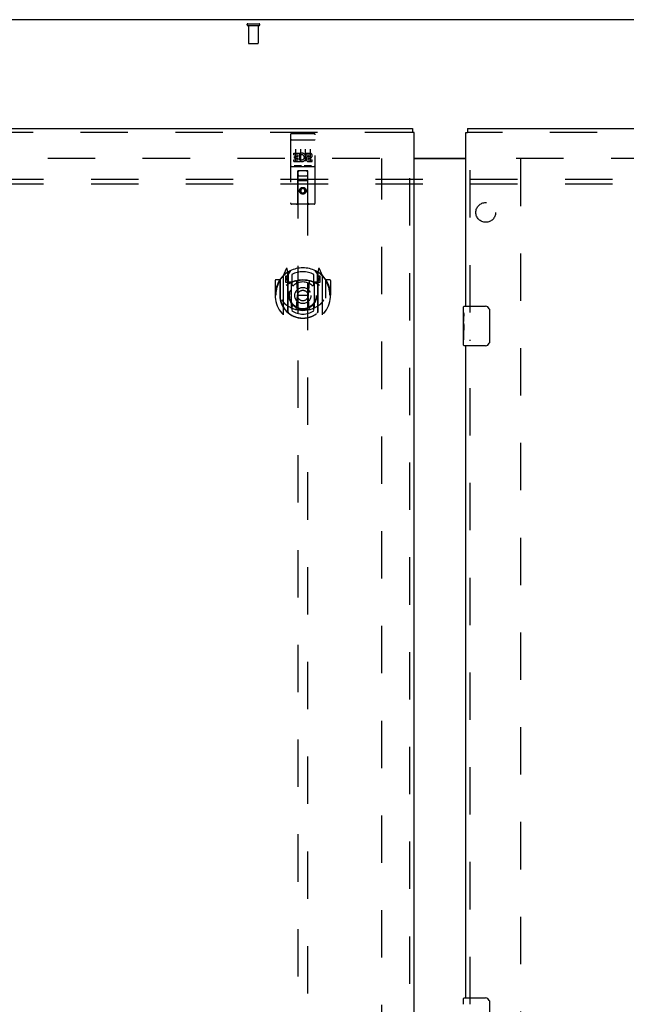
# Model space of a CAD drawing. Header units: inches. Extents: x 0 to 218, y 0 to 141.
# Tile 61 of 76: x 56 to 71, y 82 to 107. Entities that reach past the tile are written whole.
import ezdxf

# ---------------------------------------------------------------- set-up
doc = ezdxf.new("R2010")
doc.units = ezdxf.units.IN
doc.header["$LTSCALE"] = 11.987179
doc.header["$MEASUREMENT"] = 0
doc.linetypes.add('HIDDEN', pattern=[0.2, 0.1, -0.1])
doc.layers.get('0').update_dxf_attribs({"linetype": 'CONTINUOUS'})
for name, color, linetype in [('DEFAULT_2', 8, 'HIDDEN'), ('MAIN_RH_DOOR_ASSEMBLY', 7, 'CONTINUOUS'), ('SECONDARY_LH_DOOR_ASSEMBLY', 7, 'CONTINUOUS'), ('SUBPANEL', 7, 'CONTINUOUS')]:
    doc.layers.add(name, color=color, linetype=linetype)

msp = doc.modelspace()

# ---------------------------------------------------------------- linework, layer by layer
at = {"color": 7, "linetype": 'Continuous'}
for p, q in [((94.221, 106.649), (40.575, 106.649)), ((65.835, 103.149), (67.148, 103.149))]:
    msp.add_line(p, q, dxfattribs=at)
at = {"color": 3, "linetype": 'Continuous'}
msp.add_line((65.835, 103.134), (67.148, 103.134), dxfattribs=at)
at = {"layer": 'DEFAULT_2', "color": 8, "linetype": 'HIDDEN'}
for p, q in [((61.631, 106.545), (61.915, 106.545)), ((61.631, 106.502), (61.915, 106.502)), ((61.649, 106.502), (61.649, 106.055)), ((61.897, 106.502), (61.897, 106.055)), ((61.659, 106.045), (61.887, 106.045)), ((42.19, 103.149), (65.127, 103.149)), ((65.023, 42.164), (65.023, 103.134)), ((68.419, 103.149), (91.356, 103.149)), ((68.523, 103.134), (68.523, 42.164))]:
    msp.add_line(p, q, dxfattribs=at)
for centre, radius, start, end in [((61.631, 106.524), 0.0215, 90, 270), ((61.915, 106.524), 0.0215, 270, 90), ((61.659, 106.055), 0.01, 180, 270), ((61.887, 106.055), 0.01, 270, 360)]:
    msp.add_arc(centre, radius, start, end, dxfattribs=at)
at = {"layer": 'MAIN_RH_DOOR_ASSEMBLY', "color": 7, "linetype": 'Continuous'}
for p, q in [((67.19, 103.899), (67.19, 103.795)), ((67.148, 103.795), (67.19, 103.795)), ((67.103, 99.399), (67.643, 99.399)), ((67.088, 99.239), (67.088, 99.384)), ((67.088, 98.981), (67.088, 99.238)), ((67.094, 99.182), (67.088, 99.182)), ((67.095, 99.015), (67.095, 99.151)), ((67.743, 99.299), (67.743, 98.499)), ((67.088, 99.015), (67.095, 99.015)), ((67.088, 98.414), (67.088, 98.978)), ((67.089, 98.952), (67.088, 98.952)), ((67.089, 98.954), (67.091, 98.932)), ((67.088, 98.82), (67.094, 98.82)), ((67.088, 98.784), (67.095, 98.784)), ((67.088, 98.721), (67.095, 98.721)), ((67.095, 98.554), (67.095, 98.784)), ((67.088, 98.554), (67.095, 98.554)), ((67.643, 98.399), (67.103, 98.399)), ((67.088, 81.739), (67.088, 81.884)), ((67.103, 81.899), (67.643, 81.899)), ((67.743, 81.799), (67.743, 80.999))]:
    msp.add_line(p, q, dxfattribs=at)
at = {"layer": 'MAIN_RH_DOOR_ASSEMBLY', "color": 3, "linetype": 'Continuous'}
for p, q in [((67.19, 103.899), (92.043, 103.899)), ((67.148, 99.399), (67.148, 103.795)), ((67.148, 81.899), (67.148, 98.399))]:
    msp.add_line(p, q, dxfattribs=at)
at = {"layer": 'MAIN_RH_DOOR_ASSEMBLY', "color": 8, "linetype": 'HIDDEN'}
for p, q in [((92.043, 103.795), (67.19, 103.795)), ((67.252, 99.244), (67.252, 103.795)), ((67.252, 81.744), (67.252, 98.554))]:
    msp.add_line(p, q, dxfattribs=at)
at = {"layer": 'MAIN_RH_DOOR_ASSEMBLY', "color": 7, "linetype": 'Continuous'}
for points in [[(67.088, 99.239), (67.088, 99.235), (67.088, 99.23), (67.089, 99.225), (67.091, 99.212)], [(67.091, 99.212), (67.091, 99.204), (67.092, 99.196), (67.093, 99.188)], [(67.093, 99.188), (67.094, 99.179), (67.094, 99.17), (67.095, 99.16), (67.095, 99.151)], [(67.736, 99.336), (67.738, 99.33), (67.74, 99.324), (67.741, 99.318), (67.742, 99.312), (67.743, 99.306), (67.743, 99.299)], [(67.088, 98.981), (67.088, 98.973), (67.088, 98.964), (67.089, 98.954)], [(67.091, 98.932), (67.092, 98.92), (67.093, 98.908), (67.094, 98.896), (67.094, 98.883), (67.095, 98.87), (67.095, 98.857), (67.095, 98.845), (67.094, 98.832), (67.094, 98.819), (67.093, 98.807), (67.092, 98.795)], [(67.743, 98.499), (67.743, 98.493), (67.742, 98.487), (67.741, 98.481), (67.74, 98.475), (67.738, 98.469), (67.736, 98.463)], [(67.736, 81.836), (67.738, 81.83), (67.74, 81.824), (67.741, 81.818), (67.742, 81.812), (67.743, 81.806), (67.743, 81.799)]]:
    msp.add_lwpolyline(points, dxfattribs=at)
for centre, radius, start, end in [((67.103, 99.384), 0.015, 90, 180), ((67.643, 99.299), 0.1, 21.1999, 90), ((67.103, 98.414), 0.015, 180, 270), ((67.643, 98.499), 0.1, 270, 338.7946), ((67.103, 81.884), 0.015, 90, 180), ((67.643, 81.799), 0.1, 21.1999, 90)]:
    msp.add_arc(centre, radius, start, end, dxfattribs=at)
msp.add_ellipse((67.351, 98.815), major_axis=(0.263, 0), ratio=0.432808, start_param=-3.141593, end_param=-2.961605, dxfattribs=at)
at = {"layer": 'SECONDARY_LH_DOOR_ASSEMBLY', "color": 3, "linetype": 'Continuous'}
for p, q in [((40.94, 103.899), (65.793, 103.899)), ((65.835, 41.503), (65.835, 103.795))]:
    msp.add_line(p, q, dxfattribs=at)
at = {"layer": 'SECONDARY_LH_DOOR_ASSEMBLY', "color": 7, "linetype": 'Continuous'}
for p in [(65.793, 103.899), (65.835, 103.795)]:
    msp.add_line(p, (65.793, 103.795), dxfattribs=at)
at = {"layer": 'SECONDARY_LH_DOOR_ASSEMBLY', "color": 8, "linetype": 'HIDDEN'}
for p, q in [((65.793, 103.795), (40.94, 103.795)), ((62.71, 103.737), (62.71, 102.012)), ((62.74, 103.767), (63.305, 103.767)), ((63.335, 102.012), (63.335, 103.737)), ((65.731, 41.503), (65.731, 103.795)), ((62.727, 103.608), (62.726, 103.608)), ((62.728, 103.608), (62.727, 103.608)), ((62.728, 103.608), (62.728, 103.608)), ((62.729, 103.608), (62.728, 103.608)), ((62.73, 103.609), (62.729, 103.608)), ((62.731, 103.609), (62.73, 103.609)), ((62.732, 103.609), (62.731, 103.609)), ((62.732, 103.609), (62.732, 103.609)), ((62.733, 103.609), (62.732, 103.609)), ((62.734, 103.609), (62.733, 103.609)), ((62.735, 103.609), (62.734, 103.609)), ((62.736, 103.609), (62.735, 103.609)), ((62.737, 103.609), (62.736, 103.609)), ((62.737, 103.609), (62.737, 103.609)), ((62.738, 103.609), (62.737, 103.609)), ((62.739, 103.609), (62.738, 103.609)), ((62.74, 103.609), (62.739, 103.609)), ((62.74, 103.609), (63.305, 103.609)), ((63.305, 103.609), (63.306, 103.609)), ((63.306, 103.609), (63.307, 103.609)), ((63.307, 103.609), (63.308, 103.609)), ((63.308, 103.609), (63.309, 103.609)), ((63.309, 103.609), (63.309, 103.609)), ((63.309, 103.609), (63.31, 103.609)), ((63.31, 103.609), (63.311, 103.609)), ((63.311, 103.609), (63.312, 103.609)), ((63.312, 103.609), (63.313, 103.609)), ((63.313, 103.609), (63.314, 103.609)), ((63.314, 103.609), (63.314, 103.609)), ((63.314, 103.609), (63.315, 103.609)), ((63.315, 103.609), (63.316, 103.608)), ((63.316, 103.608), (63.317, 103.608)), ((63.317, 103.608), (63.318, 103.608)), ((63.318, 103.608), (63.318, 103.608)), ((62.791, 103.232), (62.791, 103.274)), ((62.791, 103.274), (62.947, 103.274)), ((62.791, 103.232), (62.904, 103.232)), ((62.812, 103.147), (62.812, 103.189)), ((62.812, 103.189), (62.904, 103.189)), ((62.812, 103.147), (62.904, 103.147)), ((62.835, 103.376), (62.835, 103.07)), ((62.904, 103.189), (62.904, 103.232)), ((62.904, 103.103), (62.904, 103.147)), ((62.947, 103.097), (62.947, 103.274)), ((62.971, 103.226), (62.955, 103.265)), ((62.96, 103.376), (62.96, 103.07)), ((63.085, 103.376), (63.085, 103.07)), ((63.103, 103.232), (63.103, 103.274)), ((63.103, 103.274), (63.196, 103.274)), ((63.103, 103.232), (63.196, 103.232)), ((63.163, 103.147), (63.21, 103.147)), ((63.167, 103.188), (63.196, 103.188)), ((63.21, 103.376), (63.21, 103.07)), ((62.74, 102.939), (63.305, 102.939)), ((62.791, 103.061), (62.791, 103.103)), ((62.791, 103.103), (62.904, 103.103)), ((62.791, 103.061), (62.947, 103.061)), ((62.984, 102.955), (62.812, 102.955)), ((62.947, 103.097), (62.96, 103.115)), ((62.947, 103.061), (62.947, 103.073)), ((62.951, 103.071), (62.947, 103.073)), ((63.234, 102.955), (63.062, 102.955)), ((63.167, 103.103), (63.26, 103.103)), ((63.167, 103.061), (63.26, 103.061)), ((63.26, 103.061), (63.26, 103.103)), ((62.893, 102.012), (62.896, 102.822)), ((62.898, 102.822), (62.896, 102.822)), ((62.898, 102.822), (62.898, 74.82)), ((63.148, 102.822), (62.898, 102.822)), ((62.938, 102.697), (63.108, 102.697)), ((63.148, 74.82), (63.148, 102.822)), ((63.149, 102.822), (63.148, 102.822)), ((63.153, 102.012), (63.149, 102.822)), ((63.15, 102.572), (62.895, 102.572)), ((63.023, 102.394), (62.96, 102.358)), ((63.023, 102.394), (63.023, 102.382)), ((63.085, 102.358), (63.023, 102.394)), ((62.96, 102.358), (62.96, 102.286)), ((62.96, 102.358), (62.97, 102.352)), ((62.96, 102.286), (62.97, 102.291)), ((62.96, 102.286), (63.023, 102.249)), ((63.023, 102.382), (62.97, 102.352)), ((62.97, 102.352), (62.97, 102.291)), ((62.97, 102.291), (63.023, 102.261)), ((63.075, 102.352), (63.023, 102.382)), ((63.023, 102.261), (63.075, 102.291)), ((63.023, 102.249), (63.085, 102.286)), ((63.023, 102.249), (63.023, 102.261)), ((63.085, 102.358), (63.075, 102.352)), ((63.075, 102.291), (63.075, 102.352)), ((63.085, 102.286), (63.075, 102.291)), ((63.085, 102.286), (63.085, 102.358)), ((63.305, 101.982), (62.74, 101.982)), ((62.523, 100.162), (62.523, 99.194)), ((62.597, 100.348), (62.527, 100.172)), ((62.58, 100.157), (62.58, 100.007)), ((62.64, 100.157), (62.58, 100.157)), ((62.619, 100.243), (62.619, 100.243)), ((62.619, 100.243), (62.619, 100.243)), ((62.619, 100.243), (62.619, 100.243)), ((62.64, 100.264), (62.626, 100.345)), ((62.64, 99.248), (62.64, 100.264)), ((62.648, 100.192), (62.718, 100.301)), ((62.648, 99.248), (62.648, 100.251)), ((62.65, 100.226), (62.65, 100.019)), ((62.748, 100.204), (62.748, 99.952)), ((63.298, 99.952), (63.298, 100.204)), ((63.328, 100.301), (63.398, 100.192)), ((63.395, 100.019), (63.395, 100.226)), ((63.398, 99.248), (63.398, 100.251)), ((63.42, 100.345), (63.405, 100.264)), ((63.405, 100.264), (63.405, 99.248)), ((63.465, 100.157), (63.405, 100.157)), ((63.427, 100.243), (63.422, 100.246)), ((63.518, 100.172), (63.448, 100.348)), ((63.465, 100.007), (63.465, 100.157)), ((63.523, 99.194), (63.523, 100.162)), ((62.323, 100.051), (62.323, 99.678)), ((62.44, 100.066), (62.338, 100.066)), ((62.44, 100.066), (62.44, 99.678)), ((62.448, 100.051), (62.44, 100.066)), ((62.448, 100.064), (62.448, 99.606)), ((62.58, 100.007), (62.64, 100.007)), ((62.589, 100.124), (62.618, 100.078)), ((62.648, 100.132), (62.593, 100.132)), ((62.74, 100.006), (62.668, 100.006)), ((62.67, 99.999), (62.736, 99.999)), ((62.74, 99.365), (62.74, 99.996)), ((62.86, 100.022), (62.89, 99.678)), ((63.186, 100.022), (63.155, 99.678)), ((63.378, 100.006), (63.305, 100.006)), ((63.305, 99.996), (63.305, 99.365)), ((63.309, 99.999), (63.375, 99.999)), ((63.453, 100.132), (63.398, 100.132)), ((63.405, 100.007), (63.465, 100.007)), ((63.428, 100.078), (63.457, 100.124)), ((63.605, 100.066), (63.597, 100.051)), ((63.598, 100.064), (63.598, 99.606)), ((63.605, 99.678), (63.605, 100.066)), ((63.708, 100.066), (63.605, 100.066)), ((63.723, 100.051), (63.723, 99.678)), ((62.323, 99.678), (62.338, 99.678)), ((62.44, 99.678), (62.455, 99.678)), ((62.86, 99.339), (62.89, 99.678)), ((62.89, 99.678), (63.155, 99.678)), ((63.185, 99.339), (63.155, 99.678)), ((63.605, 99.678), (63.59, 99.678)), ((63.708, 99.678), (63.723, 99.678)), ((62.448, 99.606), (62.448, 99.604)), ((63.598, 99.606), (63.598, 99.604)), ((62.748, 99.39), (62.748, 99.288)), ((63.298, 99.288), (63.298, 99.39))]:
    msp.add_line(p, q, dxfattribs=at)
for points in [[(62.726, 103.608), (62.726, 103.608), (62.725, 103.608), (62.725, 103.608), (62.725, 103.608), (62.724, 103.608), (62.724, 103.608), (62.724, 103.608), (62.723, 103.608), (62.723, 103.608), (62.723, 103.608), (62.722, 103.607), (62.722, 103.607), (62.722, 103.607), (62.721, 103.607), (62.721, 103.607), (62.721, 103.607), (62.72, 103.607), (62.72, 103.607), (62.72, 103.607), (62.719, 103.607), (62.719, 103.607), (62.719, 103.607), (62.719, 103.607), (62.718, 103.607), (62.718, 103.606), (62.718, 103.606), (62.717, 103.606), (62.717, 103.606), (62.717, 103.606), (62.717, 103.606), (62.716, 103.606), (62.716, 103.606), (62.716, 103.606), (62.716, 103.606), (62.715, 103.606), (62.715, 103.606), (62.715, 103.605), (62.715, 103.605), (62.714, 103.605), (62.714, 103.605), (62.714, 103.605), (62.714, 103.605), (62.714, 103.605), (62.713, 103.605), (62.713, 103.605), (62.713, 103.605), (62.713, 103.605), (62.713, 103.604), (62.713, 103.604), (62.712, 103.604), (62.712, 103.604), (62.712, 103.604), (62.712, 103.604), (62.712, 103.604), (62.712, 103.604), (62.712, 103.604), (62.711, 103.604), (62.711, 103.603), (62.711, 103.603), (62.711, 103.603), (62.711, 103.603), (62.711, 103.603), (62.711, 103.603), (62.711, 103.603), (62.711, 103.603), (62.711, 103.603), (62.711, 103.603), (62.711, 103.602), (62.71, 103.602), (62.71, 103.602), (62.71, 103.602), (62.71, 103.602), (62.71, 103.602), (62.71, 103.602), (62.71, 103.602), (62.71, 103.602), (62.71, 103.602)], [(63.318, 103.608), (63.319, 103.608), (63.319, 103.608), (63.32, 103.608), (63.32, 103.608), (63.321, 103.608), (63.321, 103.608), (63.321, 103.608), (63.322, 103.608), (63.322, 103.608), (63.322, 103.608), (63.323, 103.608), (63.323, 103.608), (63.323, 103.607), (63.324, 103.607), (63.324, 103.607), (63.324, 103.607), (63.325, 103.607), (63.325, 103.607), (63.325, 103.607), (63.326, 103.607), (63.326, 103.607), (63.326, 103.607), (63.327, 103.607), (63.327, 103.607), (63.327, 103.607), (63.327, 103.607), (63.328, 103.606), (63.328, 103.606), (63.328, 103.606), (63.328, 103.606), (63.329, 103.606), (63.329, 103.606), (63.329, 103.606), (63.33, 103.606), (63.33, 103.606), (63.33, 103.606), (63.33, 103.606), (63.33, 103.606), (63.331, 103.605), (63.331, 103.605), (63.331, 103.605), (63.331, 103.605), (63.332, 103.605), (63.332, 103.605), (63.332, 103.605), (63.332, 103.605), (63.332, 103.605), (63.333, 103.605), (63.333, 103.605), (63.333, 103.604), (63.333, 103.604), (63.333, 103.604), (63.333, 103.604), (63.333, 103.604), (63.334, 103.604), (63.334, 103.604), (63.334, 103.604), (63.334, 103.604), (63.334, 103.604), (63.334, 103.603), (63.334, 103.603), (63.334, 103.603), (63.335, 103.603), (63.335, 103.603), (63.335, 103.603), (63.335, 103.603), (63.335, 103.603), (63.335, 103.603), (63.335, 103.603), (63.335, 103.602), (63.335, 103.602), (63.335, 103.602), (63.335, 103.602), (63.335, 103.602), (63.335, 103.602), (63.335, 103.602), (63.335, 103.602), (63.335, 103.602), (63.335, 103.602)], [(62.812, 102.955), (62.812, 102.955), (62.811, 102.955), (62.811, 102.955), (62.811, 102.955), (62.811, 102.955), (62.811, 102.955), (62.81, 102.955), (62.81, 102.955), (62.81, 102.955), (62.81, 102.955), (62.81, 102.955), (62.81, 102.955), (62.809, 102.955), (62.809, 102.955), (62.809, 102.955), (62.809, 102.955), (62.809, 102.955), (62.809, 102.955), (62.808, 102.955), (62.808, 102.955), (62.808, 102.955), (62.808, 102.955), (62.808, 102.955), (62.808, 102.955), (62.808, 102.955), (62.807, 102.955), (62.807, 102.955), (62.807, 102.955), (62.807, 102.955), (62.807, 102.956), (62.807, 102.956), (62.807, 102.956), (62.807, 102.956), (62.806, 102.956), (62.806, 102.956), (62.806, 102.956), (62.806, 102.956), (62.806, 102.956), (62.806, 102.956), (62.806, 102.956), (62.806, 102.956), (62.806, 102.956), (62.806, 102.956), (62.805, 102.956), (62.805, 102.956), (62.805, 102.956)], [(62.99, 102.956), (62.99, 102.956), (62.99, 102.956), (62.99, 102.956), (62.99, 102.956), (62.99, 102.956), (62.99, 102.956), (62.99, 102.956), (62.99, 102.956), (62.989, 102.956), (62.989, 102.956), (62.989, 102.956), (62.989, 102.956), (62.989, 102.956), (62.989, 102.956), (62.989, 102.956), (62.989, 102.956), (62.989, 102.955), (62.988, 102.955), (62.988, 102.955), (62.988, 102.955), (62.988, 102.955), (62.988, 102.955), (62.988, 102.955), (62.988, 102.955), (62.987, 102.955), (62.987, 102.955), (62.987, 102.955), (62.987, 102.955), (62.987, 102.955), (62.987, 102.955), (62.987, 102.955), (62.986, 102.955), (62.986, 102.955), (62.986, 102.955), (62.986, 102.955), (62.986, 102.955), (62.986, 102.955), (62.985, 102.955), (62.985, 102.955), (62.985, 102.955), (62.985, 102.955), (62.985, 102.955), (62.984, 102.955), (62.984, 102.955), (62.984, 102.955)], [(63.062, 102.955), (63.062, 102.955), (63.061, 102.955), (63.061, 102.955), (63.061, 102.955), (63.061, 102.955), (63.061, 102.955), (63.06, 102.955), (63.06, 102.955), (63.06, 102.955), (63.06, 102.955), (63.06, 102.955), (63.06, 102.955), (63.059, 102.955), (63.059, 102.955), (63.059, 102.955), (63.059, 102.955), (63.059, 102.955), (63.059, 102.955), (63.058, 102.955), (63.058, 102.955), (63.058, 102.955), (63.058, 102.955), (63.058, 102.955), (63.058, 102.955), (63.058, 102.955), (63.057, 102.955), (63.057, 102.955), (63.057, 102.955), (63.057, 102.955), (63.057, 102.956), (63.057, 102.956), (63.057, 102.956), (63.057, 102.956), (63.056, 102.956), (63.056, 102.956), (63.056, 102.956), (63.056, 102.956), (63.056, 102.956), (63.056, 102.956), (63.056, 102.956), (63.056, 102.956), (63.056, 102.956), (63.056, 102.956), (63.055, 102.956), (63.055, 102.956), (63.055, 102.956)], [(63.24, 102.956), (63.24, 102.956), (63.24, 102.956), (63.24, 102.956), (63.24, 102.956), (63.24, 102.956), (63.24, 102.956), (63.24, 102.956), (63.24, 102.956), (63.239, 102.956), (63.239, 102.956), (63.239, 102.956), (63.239, 102.956), (63.239, 102.956), (63.239, 102.956), (63.239, 102.956), (63.239, 102.956), (63.239, 102.955), (63.238, 102.955), (63.238, 102.955), (63.238, 102.955), (63.238, 102.955), (63.238, 102.955), (63.238, 102.955), (63.238, 102.955), (63.237, 102.955), (63.237, 102.955), (63.237, 102.955), (63.237, 102.955), (63.237, 102.955), (63.237, 102.955), (63.237, 102.955), (63.236, 102.955), (63.236, 102.955), (63.236, 102.955), (63.236, 102.955), (63.236, 102.955), (63.236, 102.955), (63.235, 102.955), (63.235, 102.955), (63.235, 102.955), (63.235, 102.955), (63.235, 102.955), (63.234, 102.955), (63.234, 102.955), (63.234, 102.955)], [(62.477, 100.117), (62.478, 100.118), (62.479, 100.118), (62.479, 100.119), (62.48, 100.12), (62.481, 100.121), (62.482, 100.122), (62.482, 100.122), (62.483, 100.123), (62.484, 100.124), (62.485, 100.125), (62.485, 100.125), (62.486, 100.126), (62.487, 100.127), (62.488, 100.128), (62.489, 100.128), (62.489, 100.129), (62.49, 100.13), (62.491, 100.13), (62.492, 100.131), (62.493, 100.131), (62.494, 100.132), (62.494, 100.133), (62.495, 100.133), (62.496, 100.134), (62.497, 100.134), (62.498, 100.135), (62.499, 100.135), (62.5, 100.136), (62.501, 100.136), (62.502, 100.137), (62.502, 100.137), (62.503, 100.138), (62.504, 100.138), (62.505, 100.139)], [(63.54, 100.139), (63.541, 100.138), (63.542, 100.138), (63.543, 100.137), (63.544, 100.137), (63.545, 100.136), (63.546, 100.136), (63.547, 100.135), (63.548, 100.135), (63.549, 100.134), (63.549, 100.134), (63.55, 100.133), (63.551, 100.133), (63.552, 100.132), (63.553, 100.131), (63.554, 100.131), (63.555, 100.13), (63.555, 100.13), (63.556, 100.129), (63.557, 100.128), (63.558, 100.128), (63.559, 100.127), (63.559, 100.126), (63.56, 100.125), (63.561, 100.125), (63.562, 100.124), (63.562, 100.123), (63.563, 100.122), (63.564, 100.122), (63.565, 100.121), (63.565, 100.12), (63.566, 100.119), (63.567, 100.118), (63.567, 100.118), (63.568, 100.117)], [(62.49, 99.565), (62.493, 99.559), (62.496, 99.554), (62.499, 99.549), (62.502, 99.545), (62.505, 99.54), (62.508, 99.536), (62.51, 99.532), (62.513, 99.528), (62.516, 99.524), (62.518, 99.521), (62.521, 99.517), (62.523, 99.514), (62.525, 99.511), (62.528, 99.508), (62.53, 99.505), (62.532, 99.502), (62.534, 99.499), (62.536, 99.497), (62.538, 99.494), (62.541, 99.492), (62.543, 99.489), (62.545, 99.487), (62.546, 99.485), (62.548, 99.483), (62.55, 99.481), (62.552, 99.479), (62.554, 99.477), (62.556, 99.475), (62.557, 99.473), (62.559, 99.472), (62.561, 99.47), (62.562, 99.468), (62.564, 99.467), (62.565, 99.466), (62.567, 99.464), (62.568, 99.463)], [(63.477, 99.463), (63.479, 99.464), (63.48, 99.466), (63.482, 99.467), (63.483, 99.468), (63.485, 99.47), (63.487, 99.472), (63.488, 99.473), (63.49, 99.475), (63.492, 99.477), (63.494, 99.479), (63.495, 99.481), (63.497, 99.483), (63.499, 99.485), (63.501, 99.487), (63.503, 99.489), (63.505, 99.492), (63.507, 99.494), (63.509, 99.497), (63.511, 99.499), (63.513, 99.502), (63.516, 99.505), (63.518, 99.508), (63.52, 99.511), (63.523, 99.514), (63.525, 99.517), (63.527, 99.521), (63.53, 99.524), (63.532, 99.528), (63.535, 99.532), (63.538, 99.536), (63.541, 99.54), (63.543, 99.545), (63.546, 99.549), (63.549, 99.554), (63.552, 99.559), (63.555, 99.565)], [(62.505, 99.217), (62.504, 99.218), (62.503, 99.218), (62.502, 99.219), (62.502, 99.219), (62.501, 99.22), (62.5, 99.22), (62.499, 99.221), (62.498, 99.221), (62.497, 99.222), (62.496, 99.222), (62.495, 99.223), (62.494, 99.223), (62.494, 99.224), (62.493, 99.224), (62.492, 99.225), (62.491, 99.226), (62.49, 99.226), (62.489, 99.227), (62.489, 99.228), (62.488, 99.228), (62.487, 99.229), (62.486, 99.23), (62.485, 99.23), (62.485, 99.231), (62.484, 99.232), (62.483, 99.233), (62.482, 99.233), (62.482, 99.234), (62.481, 99.235), (62.48, 99.236), (62.479, 99.237), (62.479, 99.237), (62.478, 99.238), (62.477, 99.239)], [(63.211, 99.321), (63.205, 99.32), (63.2, 99.318), (63.195, 99.317), (63.189, 99.315), (63.184, 99.314), (63.178, 99.313), (63.173, 99.312), (63.167, 99.311), (63.162, 99.309), (63.156, 99.308), (63.151, 99.307), (63.145, 99.306), (63.14, 99.305), (63.134, 99.304), (63.129, 99.304), (63.123, 99.303), (63.118, 99.302), (63.112, 99.301), (63.107, 99.3), (63.101, 99.3), (63.095, 99.299), (63.09, 99.299), (63.084, 99.298), (63.079, 99.298), (63.073, 99.297), (63.068, 99.297), (63.062, 99.297), (63.056, 99.296), (63.051, 99.296), (63.045, 99.296), (63.04, 99.296), (63.034, 99.296), (63.028, 99.295), (63.023, 99.295), (63.017, 99.295), (63.012, 99.296), (63.006, 99.296), (63, 99.296), (62.995, 99.296), (62.989, 99.296), (62.984, 99.297), (62.978, 99.297), (62.972, 99.297), (62.967, 99.298), (62.961, 99.298), (62.956, 99.299), (62.95, 99.299), (62.945, 99.3), (62.939, 99.3), (62.933, 99.301), (62.928, 99.302), (62.922, 99.303), (62.917, 99.304), (62.911, 99.304), (62.906, 99.305), (62.9, 99.306), (62.895, 99.307), (62.889, 99.308), (62.884, 99.309), (62.878, 99.311), (62.873, 99.312), (62.867, 99.313), (62.862, 99.314), (62.857, 99.315), (62.851, 99.317), (62.846, 99.318), (62.84, 99.32), (62.835, 99.321)], [(63.568, 99.239), (63.567, 99.238), (63.567, 99.237), (63.566, 99.237), (63.565, 99.236), (63.565, 99.235), (63.564, 99.234), (63.563, 99.233), (63.562, 99.233), (63.562, 99.232), (63.561, 99.231), (63.56, 99.23), (63.559, 99.23), (63.559, 99.229), (63.558, 99.228), (63.557, 99.228), (63.556, 99.227), (63.555, 99.226), (63.555, 99.226), (63.554, 99.225), (63.553, 99.224), (63.552, 99.224), (63.551, 99.223), (63.55, 99.223), (63.549, 99.222), (63.549, 99.222), (63.548, 99.221), (63.547, 99.221), (63.546, 99.22), (63.545, 99.22), (63.544, 99.219), (63.543, 99.219), (63.542, 99.218), (63.541, 99.218), (63.54, 99.217)]]:
    msp.add_lwpolyline(points, dxfattribs=at)
for centre, radius in [((63.023, 102.322), 0.085), ((63.023, 102.322), 0.0845), ((63.023, 99.671), 0.35), ((63.023, 99.671), 0.335), ((63.023, 99.671), 0.205), ((63.023, 99.671), 0.133)]:
    msp.add_circle(centre, radius, dxfattribs=at)
for centre, radius, start, end in [((62.74, 103.737), 0.03, 90, 180), ((63.305, 103.737), 0.03, 0, 90), ((62.997, 103.167), 0.107, 244.2636, 113.4027), ((62.997, 103.167), 0.0639, 234.8895, 113.4026), ((63.167, 103.124), 0.0635, 90, 270), ((63.167, 103.125), 0.0219, 100.307, 270), ((63.196, 103.21), 0.0644, 282.2995, 90.0775), ((63.196, 103.21), 0.0219, 269.9011, 90), ((62.74, 102.909), 0.03, 90, 180), ((63.305, 102.909), 0.03, 0, 90), ((62.938, 102.782), 0.04, 90, 180), ((62.938, 102.737), 0.04, 180, 270), ((63.108, 102.782), 0.04, 0, 90), ((63.108, 102.737), 0.04, 270, 360), ((62.74, 102.012), 0.03, 180, 270), ((62.863, 102.012), 0.03, 270, 360), ((63.183, 102.012), 0.03, 180, 270), ((63.305, 102.012), 0.03, 270, 360), ((63.023, 99.678), 0.7, 125.5126, 54.4874), ((63.023, 99.671), 0.7, 35.2961, 144.7039), ((62.538, 100.162), 0.015, 135.0748, 180), ((62.611, 100.342), 0.015, 10, 158.1959), ((62.628, 100.231), 0.02, 0, 125.5126), ((62.63, 100.226), 0.02, 0, 125.2543), ((62.668, 100.251), 0.02, 121.4688, 179.9992), ((63.023, 99.671), 0.6, 62.7204, 117.2796), ((63.378, 100.251), 0.02, 0, 58.5295), ((63.415, 100.226), 0.02, 54.7457, 180), ((63.418, 100.231), 0.02, 54.4874, 180), ((63.434, 100.342), 0.015, 21.8041, 170), ((63.508, 100.162), 0.015, 0, 44.9252), ((62.338, 100.051), 0.015, 90, 180), ((63.023, 99.678), 0.685, 146.9885, 180), ((62.468, 100.064), 0.02, 144.7039, 180), ((62.593, 100.127), 0.005, 90, 212.6792), ((63.023, 99.365), 0.7, 53.2319, 126.7681), ((62.46, 99.977), 0.188, 0, 32.6792), ((62.668, 100.026), 0.02, 180, 270), ((62.67, 100.019), 0.02, 180, 270), ((62.736, 100.019), 0.02, 270, 293.464), ((62.755, 99.996), 0.015, 112.9863, 180), ((63.023, 99.358), 0.7, 66.536, 113.464), ((62.778, 99.952), 0.03, 180, 311.1261), ((63.023, 99.671), 0.343, 48.8739, 131.1261), ((62.84, 100.02), 0.02, 5.0796, 105.6131), ((63.206, 100.02), 0.02, 74.3869, 174.9204), ((63.268, 99.952), 0.03, 228.8739, 360), ((63.29, 99.996), 0.015, 0, 67.0137), ((63.309, 100.019), 0.02, 246.536, 270), ((63.375, 100.019), 0.02, 270, 360), ((63.378, 100.026), 0.02, 270, 360), ((63.586, 99.977), 0.188, 147.3208, 180), ((63.453, 100.127), 0.005, 327.3208, 90), ((63.578, 100.064), 0.02, 0, 35.2961), ((63.023, 99.678), 0.685, 0, 33.0115), ((63.708, 100.051), 0.015, 0, 90), ((63.023, 99.68), 0.583, 180.2464, 359.7536), ((62.468, 99.606), 0.02, 180, 187.6622), ((63.023, 99.681), 0.58, 187.6622, 352.3378), ((63.023, 99.995), 0.7, 229.529, 310.471), ((62.778, 99.39), 0.03, 48.8739, 180), ((63.023, 99.671), 0.343, 228.8739, 311.1261), ((63.268, 99.39), 0.03, 0, 131.1261), ((63.578, 99.606), 0.02, 352.3378, 360), ((62.538, 99.194), 0.015, 180, 224.9252), ((62.655, 99.248), 0.015, 180, 229.6413), ((62.668, 99.248), 0.02, 180, 230.6594), ((62.755, 99.365), 0.015, 180, 247.0137), ((63.023, 99.681), 0.48, 235.0461, 304.9539), ((62.84, 99.34), 0.02, 254.4248, 354.9204), ((63.205, 99.34), 0.02, 185.0796, 285.5752), ((63.29, 99.365), 0.015, 292.9863, 360), ((63.378, 99.248), 0.02, 309.3378, 359.9984), ((63.39, 99.248), 0.015, 310.3587, 360), ((63.508, 99.194), 0.015, 315.0748, 360)]:
    msp.add_arc(centre, radius, start, end, dxfattribs=at)
at = {"layer": 'SUBPANEL', "color": 8, "linetype": 'HIDDEN'}
for p, q in [((45.679, 102.618), (89.617, 102.618)), ((45.679, 102.493), (89.617, 102.493))]:
    msp.add_line(p, q, dxfattribs=at)
msp.add_circle((67.648, 101.774), 0.25, dxfattribs=at)

doc.saveas('drawing.dxf')
